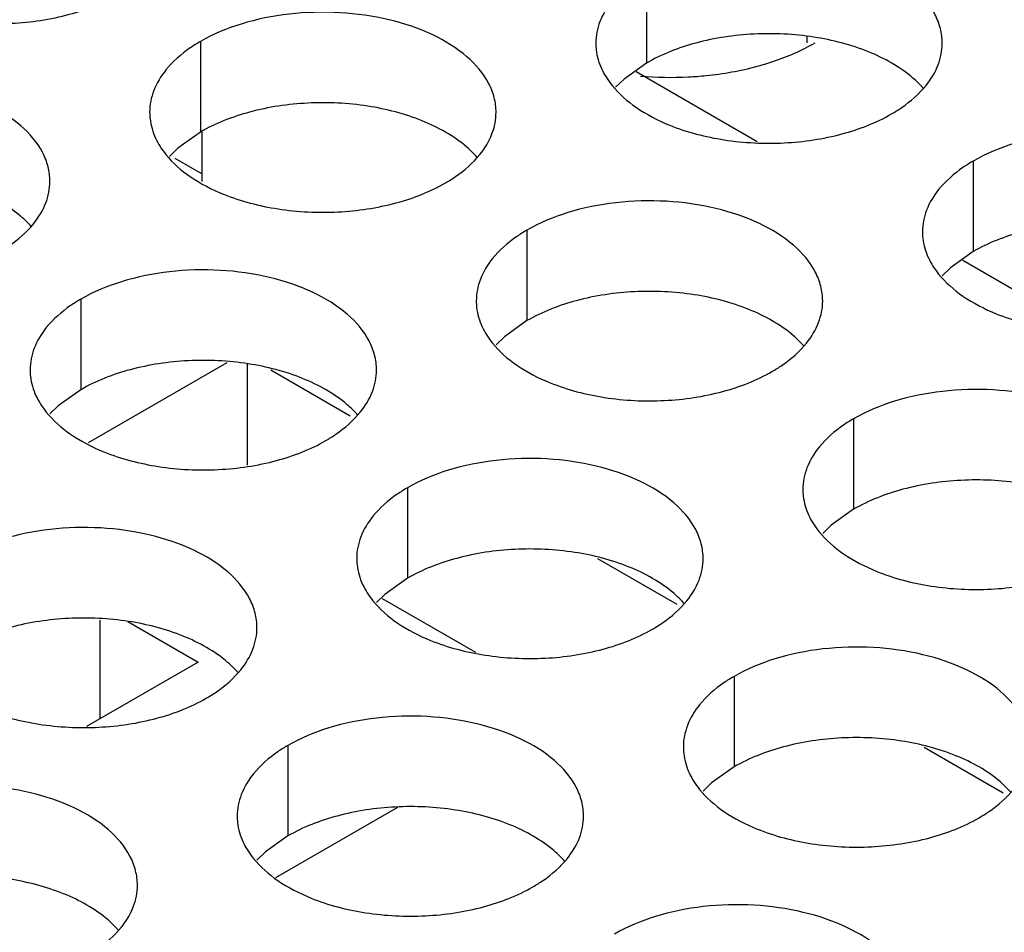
# Model space of a CAD drawing. Header units: inches. Extents: x 0 to 34, y 0 to 22.
# Tile 95 of 155: x 17.684 to 17.826, y 19.294 to 19.426. Entities that reach past the tile are written whole.
import ezdxf

# ---------------------------------------------------------------- set-up
doc = ezdxf.new("R2010")
doc.units = ezdxf.units.IN
doc.header["$LTSCALE"] = 1.87
doc.header["$MEASUREMENT"] = 0
doc.layers.get('0').update_dxf_attribs({"linetype": 'CONTINUOUS'})
doc.layers.add('02___PRT_ALL_AXES', color=7, linetype='CONTINUOUS')

msp = doc.modelspace()

# ---------------------------------------------------------------- linework, layer by layer
at = {"color": 7, "linetype": 'CONTINUOUS'}
for p, q in [((17.7979289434, 19.4223353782), (17.7979289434, 19.4232021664)), ((17.7732532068, 19.4181709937), (17.7907113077, 19.408090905)), ((17.7105676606, 19.4094539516), (17.7105676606, 19.4022989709)), ((17.8203936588, 19.3909526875), (17.8378517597, 19.3808725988)), ((17.7141833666, 19.3761645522), (17.694182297, 19.3646161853)), ((17.7171376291, 19.376015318), (17.7171376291, 19.3613946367)), ((17.7205304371, 19.3751290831), (17.7319763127, 19.368520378)), ((17.7676708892, 19.3479107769), (17.7791167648, 19.3413020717)), ((17.7501290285, 19.3343273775), (17.7366696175, 19.3420986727)), ((17.6959244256, 19.3247969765), (17.6959244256, 19.3390343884)), ((17.6998980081, 19.3388336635), (17.7100665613, 19.3329624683)), ((17.7100665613, 19.3329624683), (17.6939520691, 19.3236581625)), ((17.8148113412, 19.3206924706), (17.8262572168, 19.3140837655)), ((17.7212376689, 19.3018512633), (17.7388636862, 19.3120283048))]:
    msp.add_line(p, q, dxfattribs=at)
at = {"color": 3, "linetype": 'CONTINUOUS'}
msp.add_line((17.7105676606, 19.4034181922), (17.7067324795, 19.4056325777), dxfattribs=at)
at = {"layer": '02___PRT_ALL_AXES', "color": 7, "linetype": 'CONTINUOUS'}
for p, q in [((17.7747637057, 19.4324800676), (17.7747637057, 19.4194165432)), ((17.7103686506, 19.4225174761), (17.7103686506, 19.4094539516)), ((17.7747637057, 19.4194165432), (17.7715095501, 19.4171000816)), ((17.7715095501, 19.4171000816), (17.7702982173, 19.4159094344)), ((17.7103686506, 19.4094539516), (17.707114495, 19.4071374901)), ((17.707114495, 19.4071374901), (17.7059031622, 19.4059468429)), ((17.8219041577, 19.4052617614), (17.8219041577, 19.3921982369)), ((17.7575091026, 19.3952991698), (17.7575091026, 19.3822356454)), ((17.8219041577, 19.3921982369), (17.8186500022, 19.3898817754)), ((17.8186500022, 19.3898817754), (17.8174386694, 19.3886911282)), ((17.6931140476, 19.3853365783), (17.6931140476, 19.3722730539)), ((17.7575091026, 19.3822356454), (17.7542549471, 19.3799191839)), ((17.7542549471, 19.3799191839), (17.7530436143, 19.3787285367)), ((17.6931140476, 19.3722730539), (17.689859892, 19.3699565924)), ((17.689859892, 19.3699565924), (17.6886485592, 19.3687659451)), ((17.8046495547, 19.3680808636), (17.8046495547, 19.3550173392)), ((17.7402544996, 19.3581182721), (17.7402544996, 19.3450547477)), ((17.8046495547, 19.3550173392), (17.8013953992, 19.3527008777)), ((17.8013953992, 19.3527008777), (17.8001840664, 19.3515102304)), ((17.7402544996, 19.3450547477), (17.7370003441, 19.3427382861)), ((17.7370003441, 19.3427382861), (17.7357890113, 19.3415476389)), ((17.7873949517, 19.3308999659), (17.7873949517, 19.3178364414)), ((17.7229998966, 19.3209373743), (17.7229998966, 19.3078738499)), ((17.7873949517, 19.3178364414), (17.7841407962, 19.3155199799)), ((17.7841407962, 19.3155199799), (17.7829294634, 19.3143293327)), ((17.7229998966, 19.3078738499), (17.7197457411, 19.3055573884)), ((17.7197457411, 19.3055573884), (17.7185344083, 19.3043667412))]:
    msp.add_line(p, q, dxfattribs=at)
at = {"layer": '02___PRT_ALL_AXES', "color": 3, "linetype": 'CONTINUOUS'}
msp.add_arc((17.7782519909, 19.4683467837), 0.0509998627, 265.1185743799, 272.8806234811, dxfattribs=at)
for points, knots in [([(17.8174404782, 19.4222635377), (17.8174407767, 19.4229754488), (17.8172523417, 19.424434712), (17.816101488, 19.4273456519), (17.8131775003, 19.4307068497), (17.8081569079, 19.4337562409), (17.8018892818, 19.4358560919), (17.7948624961, 19.4368419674), (17.7876365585, 19.4366452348), (17.7808061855, 19.4352769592), (17.776614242, 19.4335485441), (17.7747637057, 19.4324800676)], [0, 0, 0, 0, 0.0428834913, 0.0875237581, 0.1869142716, 0.3042190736, 0.4379395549, 0.5823561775, 0.7295584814, 0.8712822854, 1, 1, 1, 1]), ([(17.6665664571, 19.4277047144), (17.6690847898, 19.4266865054), (17.6745673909, 19.4252753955), (17.6830403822, 19.4248663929), (17.6912743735, 19.4260854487), (17.6963690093, 19.4280434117), (17.6985835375, 19.4293220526)], [0, 0, 0, 0, 0.2471885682, 0.5098846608, 0.7673009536, 1, 1, 1, 1]), ([(17.7697836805, 19.4283735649), (17.7690609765, 19.4274797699), (17.7678855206, 19.4255636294), (17.7674427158, 19.4233409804), (17.7674422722, 19.4222828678)], [0, 0, 0, 0, 0.520681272, 1, 1, 1, 1]), ([(17.7530454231, 19.4123009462), (17.7530457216, 19.4130128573), (17.7528572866, 19.4144721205), (17.7517064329, 19.4173830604), (17.7487824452, 19.4207442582), (17.7437618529, 19.4237936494), (17.7374942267, 19.4258935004), (17.730467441, 19.4268793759), (17.7232415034, 19.4266826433), (17.7164111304, 19.4253143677), (17.712219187, 19.4235859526), (17.7103686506, 19.4225174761)], [0, 0, 0, 0, 0.0428834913, 0.0875237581, 0.1869142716, 0.3042190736, 0.4379395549, 0.5823561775, 0.7295584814, 0.8712822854, 1, 1, 1, 1]), ([(17.7103686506, 19.4225174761), (17.7098675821, 19.4222281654), (17.7080417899, 19.4210804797), (17.7063816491, 19.4196390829), (17.7053886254, 19.4184109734)], [0, 0, 0, 0, 0.2681225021, 1, 1, 1, 1]), ([(17.7674422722, 19.4222828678), (17.7674421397, 19.4219668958), (17.7675138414, 19.4206809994), (17.7678849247, 19.4194173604), (17.7682932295, 19.4185372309)], [0, 0, 0, 0, 0.2456633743, 1, 1, 1, 1]), ([(17.7907111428, 19.4189424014), (17.7914793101, 19.4191494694), (17.794372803, 19.4200194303), (17.7971754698, 19.4212221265), (17.7991035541, 19.4223353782)], [0, 0, 0, 0, 0.2632664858, 1, 1, 1, 1]), ([(17.8150990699, 19.4161728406), (17.8158217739, 19.4170666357), (17.8169972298, 19.4189827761), (17.8174400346, 19.4212054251), (17.8174404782, 19.4222635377)], [0, 0, 0, 0, 0.520681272, 1, 1, 1, 1]), ([(17.7053886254, 19.4184109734), (17.7046659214, 19.4175171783), (17.7034904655, 19.4156010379), (17.7030476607, 19.4133783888), (17.7030472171, 19.4123202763)], [0, 0, 0, 0, 0.520681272, 1, 1, 1, 1]), ([(17.7682932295, 19.4185372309), (17.7686853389, 19.417692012), (17.770064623, 19.4155607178), (17.7733756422, 19.4126866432), (17.7764197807, 19.4111291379), (17.7781019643, 19.4104489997)], [0, 0, 0, 0, 0.2155021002, 0.5803308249, 1, 1, 1, 1]), ([(17.7808149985, 19.4174113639), (17.7816665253, 19.4174542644), (17.7849984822, 19.4177074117), (17.7883081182, 19.4182946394), (17.7907111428, 19.4189424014)], [0, 0, 0, 0, 0.2551640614, 1, 1, 1, 1]), ([(17.688650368, 19.4023383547), (17.6886506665, 19.4030502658), (17.6884622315, 19.4045095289), (17.6873113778, 19.4074204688), (17.6843873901, 19.4107816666), (17.6793667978, 19.4138310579), (17.6730991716, 19.4159309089), (17.6660723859, 19.4169167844), (17.6588464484, 19.4167200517), (17.6520160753, 19.4153517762), (17.6478241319, 19.4136233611), (17.6459735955, 19.4125548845)], [0, 0, 0, 0, 0.0428834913, 0.0875237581, 0.1869142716, 0.3042190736, 0.4379395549, 0.5823561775, 0.7295584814, 0.8712822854, 1, 1, 1, 1]), ([(17.8101190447, 19.4120663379), (17.8106201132, 19.4123556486), (17.8124459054, 19.4135033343), (17.8141060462, 19.414944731), (17.8150990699, 19.4161728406)], [0, 0, 0, 0, 0.2681225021, 1, 1, 1, 1]), ([(17.7030472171, 19.4123202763), (17.7030470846, 19.4120043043), (17.7031187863, 19.4107184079), (17.7034898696, 19.4094547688), (17.7038981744, 19.4085746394)], [0, 0, 0, 0, 0.2456633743, 1, 1, 1, 1]), ([(17.7507040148, 19.406210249), (17.7514267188, 19.4071040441), (17.7526021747, 19.4090201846), (17.7530449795, 19.4112428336), (17.7530454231, 19.4123009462)], [0, 0, 0, 0, 0.520681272, 1, 1, 1, 1]), ([(17.7781019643, 19.4104489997), (17.780620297, 19.4094307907), (17.786102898, 19.4080196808), (17.7945758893, 19.4076106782), (17.8028098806, 19.408829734), (17.8079045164, 19.410787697), (17.8101190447, 19.4120663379)], [0, 0, 0, 0, 0.2471885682, 0.5098846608, 0.7673009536, 1, 1, 1, 1]), ([(17.8645809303, 19.3950452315), (17.8645812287, 19.3957571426), (17.8643927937, 19.3972164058), (17.8632419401, 19.4001273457), (17.8603179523, 19.4034885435), (17.85529736, 19.4065379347), (17.8490297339, 19.4086377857), (17.8420029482, 19.4096236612), (17.8347770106, 19.4094269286), (17.8279466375, 19.408058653), (17.8237546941, 19.4063302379), (17.8219041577, 19.4052617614)], [0, 0, 0, 0, 0.0428834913, 0.0875237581, 0.1869142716, 0.3042190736, 0.4379395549, 0.5823561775, 0.7295584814, 0.8712822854, 1, 1, 1, 1]), ([(17.7038981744, 19.4085746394), (17.7042902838, 19.4077294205), (17.705669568, 19.4055981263), (17.7089805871, 19.4027240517), (17.7120247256, 19.4011665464), (17.7137069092, 19.4004864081)], [0, 0, 0, 0, 0.2155021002, 0.5803308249, 1, 1, 1, 1]), ([(17.7457239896, 19.4021037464), (17.7462250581, 19.4023930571), (17.7480508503, 19.4035407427), (17.7497109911, 19.4049821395), (17.7507040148, 19.406210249)], [0, 0, 0, 0, 0.2681225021, 1, 1, 1, 1]), ([(17.8219041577, 19.4052617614), (17.8214030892, 19.4049724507), (17.819577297, 19.403824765), (17.8179171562, 19.4023833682), (17.8169241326, 19.4011552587)], [0, 0, 0, 0, 0.2681225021, 1, 1, 1, 1]), ([(17.6863089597, 19.3962476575), (17.6870316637, 19.3971414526), (17.6882071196, 19.399057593), (17.6886499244, 19.4012802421), (17.688650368, 19.4023383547)], [0, 0, 0, 0, 0.520681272, 1, 1, 1, 1]), ([(17.7137069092, 19.4004864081), (17.7162252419, 19.3994681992), (17.7217078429, 19.3980570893), (17.7301808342, 19.3976480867), (17.7384148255, 19.3988671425), (17.7435094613, 19.4008251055), (17.7457239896, 19.4021037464)], [0, 0, 0, 0, 0.2471885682, 0.5098846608, 0.7673009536, 1, 1, 1, 1]), ([(17.8169241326, 19.4011552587), (17.8162014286, 19.4002614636), (17.8150259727, 19.3983453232), (17.8145831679, 19.3961226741), (17.8145827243, 19.3950645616)], [0, 0, 0, 0, 0.520681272, 1, 1, 1, 1]), ([(17.8001858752, 19.38508264), (17.8001861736, 19.3857945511), (17.7999977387, 19.3872538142), (17.798846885, 19.3901647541), (17.7959228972, 19.3935259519), (17.7909023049, 19.3965753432), (17.7846346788, 19.3986751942), (17.7776078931, 19.3996610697), (17.7703819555, 19.399464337), (17.7635515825, 19.3980960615), (17.759359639, 19.3963676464), (17.7575091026, 19.3952991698)], [0, 0, 0, 0, 0.0428834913, 0.0875237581, 0.1869142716, 0.3042190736, 0.4379395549, 0.5823561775, 0.7295584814, 0.8712822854, 1, 1, 1, 1]), ([(17.6813289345, 19.3921411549), (17.681830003, 19.3924304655), (17.6836557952, 19.3935781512), (17.685315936, 19.395019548), (17.6863089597, 19.3962476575)], [0, 0, 0, 0, 0.2681225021, 1, 1, 1, 1]), ([(17.7575091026, 19.3952991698), (17.7570080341, 19.3950098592), (17.7551822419, 19.3938621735), (17.7535221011, 19.3924207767), (17.7525290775, 19.3911926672)], [0, 0, 0, 0, 0.2681225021, 1, 1, 1, 1]), ([(17.8145827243, 19.3950645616), (17.8145825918, 19.3947485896), (17.8146542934, 19.3934626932), (17.8150253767, 19.3921990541), (17.8154336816, 19.3913189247)], [0, 0, 0, 0, 0.2456633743, 1, 1, 1, 1]), ([(17.7525290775, 19.3911926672), (17.7518063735, 19.3902988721), (17.7506309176, 19.3883827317), (17.7501881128, 19.3861600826), (17.7501876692, 19.38510197)], [0, 0, 0, 0, 0.520681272, 1, 1, 1, 1]), ([(17.8154336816, 19.3913189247), (17.815825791, 19.3904737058), (17.8172050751, 19.3883424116), (17.8205160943, 19.385468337), (17.8235602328, 19.3839108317), (17.8252424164, 19.3832306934)], [0, 0, 0, 0, 0.2155021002, 0.5803308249, 1, 1, 1, 1]), ([(17.7357908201, 19.3751200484), (17.7357911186, 19.3758319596), (17.7356026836, 19.3772912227), (17.7344518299, 19.3802021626), (17.7315278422, 19.3835633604), (17.7265072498, 19.3866127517), (17.7202396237, 19.3887126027), (17.713212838, 19.3896984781), (17.7059869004, 19.3895017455), (17.6991565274, 19.3881334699), (17.694964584, 19.3864050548), (17.6931140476, 19.3853365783)], [0, 0, 0, 0, 0.0428834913, 0.0875237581, 0.1869142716, 0.3042190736, 0.4379395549, 0.5823561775, 0.7295584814, 0.8712822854, 1, 1, 1, 1]), ([(17.6931140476, 19.3853365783), (17.692612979, 19.3850472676), (17.6907871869, 19.383899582), (17.6891270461, 19.3824581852), (17.6881340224, 19.3812300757)], [0, 0, 0, 0, 0.2681225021, 1, 1, 1, 1]), ([(17.7501876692, 19.38510197), (17.7501875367, 19.384785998), (17.7502592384, 19.3835001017), (17.7506303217, 19.3822364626), (17.7510386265, 19.3813563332)], [0, 0, 0, 0, 0.2456633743, 1, 1, 1, 1]), ([(17.7978444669, 19.3789919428), (17.7985671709, 19.3798857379), (17.7997426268, 19.3818018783), (17.8001854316, 19.3840245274), (17.8001858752, 19.38508264)], [0, 0, 0, 0, 0.520681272, 1, 1, 1, 1]), ([(17.8252424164, 19.3832306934), (17.8277607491, 19.3822124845), (17.8332433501, 19.3808013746), (17.8417163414, 19.380392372), (17.8499503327, 19.3816114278), (17.8550449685, 19.3835693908), (17.8572594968, 19.3848480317)], [0, 0, 0, 0, 0.2471885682, 0.5098846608, 0.7673009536, 1, 1, 1, 1]), ([(17.6881340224, 19.3812300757), (17.6874113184, 19.3803362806), (17.6862358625, 19.3784201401), (17.6857930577, 19.3761974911), (17.6857926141, 19.3751393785)], [0, 0, 0, 0, 0.520681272, 1, 1, 1, 1]), ([(17.7510386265, 19.3813563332), (17.7514307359, 19.3805111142), (17.75281002, 19.3783798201), (17.7561210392, 19.3755057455), (17.7591651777, 19.3739482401), (17.7608473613, 19.3732681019)], [0, 0, 0, 0, 0.2155021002, 0.5803308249, 1, 1, 1, 1]), ([(17.7928644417, 19.3748854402), (17.7933655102, 19.3751747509), (17.7951913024, 19.3763224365), (17.7968514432, 19.3777638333), (17.7978444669, 19.3789919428)], [0, 0, 0, 0, 0.2681225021, 1, 1, 1, 1]), ([(17.6857926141, 19.3751393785), (17.6857924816, 19.3748234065), (17.6858641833, 19.3735375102), (17.6862352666, 19.3722738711), (17.6866435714, 19.3713937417)], [0, 0, 0, 0, 0.2456633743, 1, 1, 1, 1]), ([(17.7334494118, 19.3690293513), (17.7341721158, 19.3699231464), (17.7353475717, 19.3718392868), (17.7357903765, 19.3740619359), (17.7357908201, 19.3751200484)], [0, 0, 0, 0, 0.520681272, 1, 1, 1, 1]), ([(17.7608473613, 19.3732681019), (17.763365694, 19.372249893), (17.768848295, 19.370838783), (17.7773212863, 19.3704297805), (17.7855552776, 19.3716488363), (17.7906499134, 19.3736067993), (17.7928644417, 19.3748854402)], [0, 0, 0, 0, 0.2471885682, 0.5098846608, 0.7673009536, 1, 1, 1, 1]), ([(17.8473263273, 19.3578643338), (17.8473266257, 19.3585762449), (17.8471381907, 19.360035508), (17.8459873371, 19.3629464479), (17.8430633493, 19.3663076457), (17.838042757, 19.369357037), (17.8317751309, 19.371456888), (17.8247483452, 19.3724427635), (17.8175224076, 19.3722460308), (17.8106920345, 19.3708777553), (17.8065000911, 19.3691493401), (17.8046495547, 19.3680808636)], [0, 0, 0, 0, 0.0428834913, 0.0875237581, 0.1869142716, 0.3042190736, 0.4379395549, 0.5823561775, 0.7295584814, 0.8712822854, 1, 1, 1, 1]), ([(17.6866435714, 19.3713937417), (17.6870356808, 19.3705485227), (17.6884149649, 19.3684172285), (17.6917259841, 19.365543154), (17.6947701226, 19.3639856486), (17.6964523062, 19.3633055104)], [0, 0, 0, 0, 0.2155021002, 0.5803308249, 1, 1, 1, 1]), ([(17.7284693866, 19.3649228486), (17.7289704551, 19.3652121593), (17.7307962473, 19.366359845), (17.7324563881, 19.3678012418), (17.7334494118, 19.3690293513)], [0, 0, 0, 0, 0.2681225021, 1, 1, 1, 1]), ([(17.8046495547, 19.3680808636), (17.8041484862, 19.3677915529), (17.802322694, 19.3666438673), (17.8006625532, 19.3652024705), (17.7996695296, 19.363974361)], [0, 0, 0, 0, 0.2681225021, 1, 1, 1, 1]), ([(17.6964523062, 19.3633055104), (17.6989706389, 19.3622873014), (17.7044532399, 19.3608761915), (17.7129262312, 19.360467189), (17.7211602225, 19.3616862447), (17.7262548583, 19.3636442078), (17.7284693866, 19.3649228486)], [0, 0, 0, 0, 0.2471885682, 0.5098846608, 0.7673009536, 1, 1, 1, 1]), ([(17.7996695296, 19.363974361), (17.7989468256, 19.3630805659), (17.7977713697, 19.3611644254), (17.7973285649, 19.3589417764), (17.7973281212, 19.3578836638)], [0, 0, 0, 0, 0.520681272, 1, 1, 1, 1]), ([(17.7829312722, 19.3479017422), (17.7829315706, 19.3486136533), (17.7827431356, 19.3500729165), (17.781592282, 19.3529838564), (17.7786682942, 19.3563450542), (17.7736477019, 19.3593944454), (17.7673800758, 19.3614942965), (17.7603532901, 19.3624801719), (17.7531273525, 19.3622834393), (17.7462969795, 19.3609151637), (17.742105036, 19.3591867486), (17.7402544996, 19.3581182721)], [0, 0, 0, 0, 0.0428834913, 0.0875237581, 0.1869142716, 0.3042190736, 0.4379395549, 0.5823561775, 0.7295584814, 0.8712822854, 1, 1, 1, 1]), ([(17.7402544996, 19.3581182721), (17.7397534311, 19.3578289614), (17.7379276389, 19.3566812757), (17.7362674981, 19.355239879), (17.7352744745, 19.3540117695)], [0, 0, 0, 0, 0.2681225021, 1, 1, 1, 1]), ([(17.7973281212, 19.3578836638), (17.7973279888, 19.3575676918), (17.7973996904, 19.3562817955), (17.7977707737, 19.3550181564), (17.7981790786, 19.354138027)], [0, 0, 0, 0, 0.2456633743, 1, 1, 1, 1]), ([(17.7352744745, 19.3540117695), (17.7345517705, 19.3531179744), (17.7333763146, 19.3512018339), (17.7329335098, 19.3489791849), (17.7329330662, 19.3479210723)], [0, 0, 0, 0, 0.520681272, 1, 1, 1, 1]), ([(17.7981790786, 19.354138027), (17.798571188, 19.353292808), (17.7999504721, 19.3511615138), (17.8032614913, 19.3482874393), (17.8063056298, 19.3467299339), (17.8079878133, 19.3460497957)], [0, 0, 0, 0, 0.2155021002, 0.5803308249, 1, 1, 1, 1]), ([(17.7185362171, 19.3379391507), (17.7185365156, 19.3386510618), (17.7183480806, 19.340110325), (17.7171972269, 19.3430212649), (17.7142732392, 19.3463824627), (17.7092526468, 19.3494318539), (17.7029850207, 19.3515317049), (17.695958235, 19.3525175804), (17.6887322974, 19.3523208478), (17.6819019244, 19.3509525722), (17.6777099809, 19.3492241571), (17.6758594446, 19.3481556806)], [0, 0, 0, 0, 0.0428834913, 0.0875237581, 0.1869142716, 0.3042190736, 0.4379395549, 0.5823561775, 0.7295584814, 0.8712822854, 1, 1, 1, 1]), ([(17.7329330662, 19.3479210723), (17.7329329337, 19.3476051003), (17.7330046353, 19.346319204), (17.7333757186, 19.3450555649), (17.7337840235, 19.3441754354)], [0, 0, 0, 0, 0.2456633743, 1, 1, 1, 1]), ([(17.7805898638, 19.3418110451), (17.7813125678, 19.3427048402), (17.7824880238, 19.3446209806), (17.7829308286, 19.3468436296), (17.7829312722, 19.3479017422)], [0, 0, 0, 0, 0.520681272, 1, 1, 1, 1]), ([(17.8079878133, 19.3460497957), (17.8105061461, 19.3450315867), (17.8159887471, 19.3436204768), (17.8244617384, 19.3432114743), (17.8326957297, 19.34443053), (17.8377903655, 19.3463884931), (17.8400048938, 19.347667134)], [0, 0, 0, 0, 0.2471885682, 0.5098846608, 0.7673009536, 1, 1, 1, 1]), ([(17.7337840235, 19.3441754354), (17.7341761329, 19.3433302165), (17.735555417, 19.3411989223), (17.7388664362, 19.3383248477), (17.7419105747, 19.3367673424), (17.7435927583, 19.3360872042)], [0, 0, 0, 0, 0.2155021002, 0.5803308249, 1, 1, 1, 1]), ([(17.7756098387, 19.3377045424), (17.7761109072, 19.3379938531), (17.7779366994, 19.3391415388), (17.7795968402, 19.3405829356), (17.7805898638, 19.3418110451)], [0, 0, 0, 0, 0.2681225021, 1, 1, 1, 1]), ([(17.7161948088, 19.3318484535), (17.7169175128, 19.3327422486), (17.7180929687, 19.3346583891), (17.7185357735, 19.3368810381), (17.7185362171, 19.3379391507)], [0, 0, 0, 0, 0.520681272, 1, 1, 1, 1]), ([(17.7435927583, 19.3360872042), (17.746111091, 19.3350689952), (17.751593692, 19.3336578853), (17.7600666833, 19.3332488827), (17.7683006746, 19.3344679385), (17.7733953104, 19.3364259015), (17.7756098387, 19.3377045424)], [0, 0, 0, 0, 0.2471885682, 0.5098846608, 0.7673009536, 1, 1, 1, 1]), ([(17.8300717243, 19.320683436), (17.8300720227, 19.3213953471), (17.8298835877, 19.3228546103), (17.8287327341, 19.3257655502), (17.8258087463, 19.329126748), (17.820788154, 19.3321761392), (17.8145205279, 19.3342759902), (17.8074937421, 19.3352618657), (17.8002678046, 19.3350651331), (17.7934374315, 19.3336968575), (17.7892454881, 19.3319684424), (17.7873949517, 19.3308999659)], [0, 0, 0, 0, 0.0428834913, 0.0875237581, 0.1869142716, 0.3042190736, 0.4379395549, 0.5823561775, 0.7295584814, 0.8712822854, 1, 1, 1, 1]), ([(17.7112147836, 19.3277419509), (17.7117158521, 19.3280312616), (17.7135416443, 19.3291789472), (17.7152017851, 19.330620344), (17.7161948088, 19.3318484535)], [0, 0, 0, 0, 0.2681225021, 1, 1, 1, 1]), ([(17.7873949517, 19.3308999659), (17.7868938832, 19.3306106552), (17.785068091, 19.3294629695), (17.7834079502, 19.3280215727), (17.7824149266, 19.3267934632)], [0, 0, 0, 0, 0.2681225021, 1, 1, 1, 1]), ([(17.6791977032, 19.3261246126), (17.6817160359, 19.3251064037), (17.6871986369, 19.3236952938), (17.6956716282, 19.3232862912), (17.7039056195, 19.324505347), (17.7090002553, 19.32646331), (17.7112147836, 19.3277419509)], [0, 0, 0, 0, 0.2471885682, 0.5098846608, 0.7673009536, 1, 1, 1, 1]), ([(17.7824149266, 19.3267934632), (17.7816922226, 19.3258996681), (17.7805167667, 19.3239835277), (17.7800739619, 19.3217608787), (17.7800735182, 19.3207027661)], [0, 0, 0, 0, 0.520681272, 1, 1, 1, 1]), ([(17.7656766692, 19.3107208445), (17.7656769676, 19.3114327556), (17.7654885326, 19.3128920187), (17.764337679, 19.3158029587), (17.7614136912, 19.3191641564), (17.7563930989, 19.3222135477), (17.7501254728, 19.3243133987), (17.7430986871, 19.3252992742), (17.7358727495, 19.3251025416), (17.7290423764, 19.323734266), (17.724850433, 19.3220058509), (17.7229998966, 19.3209373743)], [0, 0, 0, 0, 0.0428834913, 0.0875237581, 0.1869142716, 0.3042190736, 0.4379395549, 0.5823561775, 0.7295584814, 0.8712822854, 1, 1, 1, 1]), ([(17.7229998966, 19.3209373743), (17.7224988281, 19.3206480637), (17.7206730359, 19.319500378), (17.7190128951, 19.3180589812), (17.7180198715, 19.3168308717)], [0, 0, 0, 0, 0.2681225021, 1, 1, 1, 1]), ([(17.7800735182, 19.3207027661), (17.7800733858, 19.3203867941), (17.7801450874, 19.3191008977), (17.7805161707, 19.3178372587), (17.7809244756, 19.3169571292)], [0, 0, 0, 0, 0.2456633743, 1, 1, 1, 1]), ([(17.7180198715, 19.3168308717), (17.7172971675, 19.3159370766), (17.7161217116, 19.3140209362), (17.7156789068, 19.3117982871), (17.7156784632, 19.3107401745)], [0, 0, 0, 0, 0.520681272, 1, 1, 1, 1]), ([(17.7809244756, 19.3169571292), (17.781316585, 19.3161119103), (17.7826958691, 19.3139806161), (17.7860068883, 19.3111065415), (17.7890510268, 19.3095490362), (17.7907332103, 19.3088688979)], [0, 0, 0, 0, 0.2155021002, 0.5803308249, 1, 1, 1, 1]), ([(17.7012816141, 19.300758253), (17.7012819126, 19.3014701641), (17.7010934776, 19.3029294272), (17.6999426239, 19.3058403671), (17.6970186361, 19.3092015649), (17.6919980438, 19.3122509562), (17.6857304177, 19.3143508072), (17.678703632, 19.3153366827), (17.6714776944, 19.31513995), (17.6646473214, 19.3137716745), (17.6604553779, 19.3120432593), (17.6586048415, 19.3109747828)], [0, 0, 0, 0, 0.0428834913, 0.0875237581, 0.1869142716, 0.3042190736, 0.4379395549, 0.5823561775, 0.7295584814, 0.8712822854, 1, 1, 1, 1]), ([(17.8227502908, 19.3104862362), (17.8232513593, 19.3107755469), (17.8250771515, 19.3119232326), (17.8267372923, 19.3133646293), (17.8277303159, 19.3145927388)], [0, 0, 0, 0, 0.2681225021, 1, 1, 1, 1]), ([(17.7156784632, 19.3107401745), (17.7156783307, 19.3104242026), (17.7157500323, 19.3091383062), (17.7161211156, 19.3078746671), (17.7165294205, 19.3069945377)], [0, 0, 0, 0, 0.2456633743, 1, 1, 1, 1]), ([(17.7633352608, 19.3046301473), (17.7640579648, 19.3055239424), (17.7652334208, 19.3074400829), (17.7656762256, 19.3096627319), (17.7656766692, 19.3107208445)], [0, 0, 0, 0, 0.520681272, 1, 1, 1, 1]), ([(17.7907332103, 19.3088688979), (17.7932515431, 19.307850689), (17.7987341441, 19.3064395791), (17.8072071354, 19.3060305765), (17.8154411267, 19.3072496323), (17.8205357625, 19.3092075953), (17.8227502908, 19.3104862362)], [0, 0, 0, 0, 0.2471885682, 0.5098846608, 0.7673009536, 1, 1, 1, 1]), ([(17.7165294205, 19.3069945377), (17.7169215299, 19.3061493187), (17.718300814, 19.3040180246), (17.7216118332, 19.30114395), (17.7246559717, 19.2995864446), (17.7263381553, 19.2989063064)], [0, 0, 0, 0, 0.2155021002, 0.5803308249, 1, 1, 1, 1]), ([(17.7583552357, 19.3005236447), (17.7588563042, 19.3008129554), (17.7606820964, 19.301960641), (17.7623422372, 19.3034020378), (17.7633352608, 19.3046301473)], [0, 0, 0, 0, 0.2681225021, 1, 1, 1, 1]), ([(17.6989402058, 19.2946675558), (17.6996629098, 19.2955613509), (17.7008383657, 19.2974774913), (17.7012811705, 19.2997001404), (17.7012816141, 19.300758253)], [0, 0, 0, 0, 0.520681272, 1, 1, 1, 1]), ([(17.7263381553, 19.2989063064), (17.728856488, 19.2978880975), (17.734339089, 19.2964769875), (17.7428120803, 19.296067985), (17.7510460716, 19.2972870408), (17.7561407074, 19.2992450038), (17.7583552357, 19.3005236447)], [0, 0, 0, 0, 0.2471885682, 0.5098846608, 0.7673009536, 1, 1, 1, 1]), ([(17.8128171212, 19.2835025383), (17.8128174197, 19.2842144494), (17.8126289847, 19.2856737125), (17.8114781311, 19.2885846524), (17.8085541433, 19.2919458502), (17.803533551, 19.2949952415), (17.7972659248, 19.2970950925), (17.7902391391, 19.298080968), (17.7830132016, 19.2978842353), (17.7761828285, 19.2965159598), (17.7719908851, 19.2947875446), (17.7701403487, 19.2937190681)], [0, 0, 0, 0, 0.0428834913, 0.0875237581, 0.1869142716, 0.3042190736, 0.4379395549, 0.5823561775, 0.7295584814, 0.8712822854, 1, 1, 1, 1]), ([(17.6939601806, 19.2905610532), (17.6944612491, 19.2908503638), (17.6962870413, 19.2919980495), (17.6979471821, 19.2934394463), (17.6989402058, 19.2946675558)], [0, 0, 0, 0, 0.2681225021, 1, 1, 1, 1])]:
    msp.add_open_spline(points, degree=3, knots=knots, dxfattribs=at)
at = {"layer": '02___PRT_ALL_AXES', "color": 7, "linetype": 'CONTINUOUS'}
for points, knots in [([(17.8067807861, 19.4210338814), (17.8042624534, 19.4220520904), (17.7987798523, 19.4234632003), (17.790306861, 19.4238722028), (17.7820728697, 19.4226531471), (17.7769782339, 19.420695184), (17.7747637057, 19.4194165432)], [0, 0, 0, 0, 0.2471885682, 0.5098846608, 0.7673009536, 1, 1, 1, 1]), ([(17.8147568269, 19.41571599), (17.8142783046, 19.4162633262), (17.8119735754, 19.4185161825), (17.8090850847, 19.4201022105), (17.8067807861, 19.4210338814)], [0, 0, 0, 0, 0.2263074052, 1, 1, 1, 1]), ([(17.742385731, 19.4110712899), (17.7398673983, 19.4120894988), (17.7343847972, 19.4135006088), (17.725911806, 19.4139096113), (17.7176778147, 19.4126905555), (17.7125831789, 19.4107325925), (17.7103686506, 19.4094539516)], [0, 0, 0, 0, 0.2471885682, 0.5098846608, 0.7673009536, 1, 1, 1, 1]), ([(17.7503617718, 19.4057533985), (17.7498832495, 19.4063007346), (17.7475785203, 19.408553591), (17.7446900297, 19.4101396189), (17.742385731, 19.4110712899)], [0, 0, 0, 0, 0.2263074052, 1, 1, 1, 1]), ([(17.6859667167, 19.395790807), (17.6854881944, 19.3963381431), (17.6831834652, 19.3985909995), (17.6802949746, 19.4001770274), (17.6779906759, 19.4011086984)], [0, 0, 0, 0, 0.2263074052, 1, 1, 1, 1]), ([(17.8539212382, 19.3938155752), (17.8514029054, 19.3948337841), (17.8459203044, 19.3962448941), (17.8374473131, 19.3966538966), (17.8292133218, 19.3954348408), (17.824118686, 19.3934768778), (17.8219041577, 19.3921982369)], [0, 0, 0, 0, 0.2471885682, 0.5098846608, 0.7673009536, 1, 1, 1, 1]), ([(17.7895261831, 19.3838529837), (17.7870078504, 19.3848711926), (17.7815252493, 19.3862823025), (17.773052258, 19.3866913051), (17.7648182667, 19.3854722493), (17.7597236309, 19.3835142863), (17.7575091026, 19.3822356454)], [0, 0, 0, 0, 0.2471885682, 0.5098846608, 0.7673009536, 1, 1, 1, 1]), ([(17.7975022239, 19.3785350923), (17.7970237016, 19.3790824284), (17.7947189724, 19.3813352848), (17.7918304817, 19.3829213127), (17.7895261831, 19.3838529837)], [0, 0, 0, 0, 0.2263074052, 1, 1, 1, 1]), ([(17.725131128, 19.3738903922), (17.7226127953, 19.3749086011), (17.7171301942, 19.376319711), (17.7086572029, 19.3767287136), (17.7004232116, 19.3755096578), (17.6953285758, 19.3735516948), (17.6931140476, 19.3722730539)], [0, 0, 0, 0, 0.2471885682, 0.5098846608, 0.7673009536, 1, 1, 1, 1]), ([(17.7331071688, 19.3685725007), (17.7326286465, 19.3691198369), (17.7303239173, 19.3713726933), (17.7274354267, 19.3729587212), (17.725131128, 19.3738903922)], [0, 0, 0, 0, 0.2263074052, 1, 1, 1, 1]), ([(17.8366666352, 19.3566346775), (17.8341483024, 19.3576528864), (17.8286657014, 19.3590639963), (17.8201927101, 19.3594729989), (17.8119587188, 19.3582539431), (17.806864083, 19.3562959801), (17.8046495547, 19.3550173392)], [0, 0, 0, 0, 0.2471885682, 0.5098846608, 0.7673009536, 1, 1, 1, 1]), ([(17.7722715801, 19.3466720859), (17.7697532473, 19.3476902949), (17.7642706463, 19.3491014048), (17.755797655, 19.3495104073), (17.7475636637, 19.3482913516), (17.7424690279, 19.3463333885), (17.7402544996, 19.3450547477)], [0, 0, 0, 0, 0.2471885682, 0.5098846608, 0.7673009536, 1, 1, 1, 1]), ([(17.7802476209, 19.3413541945), (17.7797690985, 19.3419015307), (17.7774643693, 19.344154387), (17.7745758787, 19.345740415), (17.7722715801, 19.3466720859)], [0, 0, 0, 0, 0.2263074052, 1, 1, 1, 1]), ([(17.707876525, 19.3367094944), (17.7053581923, 19.3377277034), (17.6998755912, 19.3391388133), (17.6914025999, 19.3395478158), (17.6831686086, 19.33832876), (17.6780739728, 19.336370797), (17.6758594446, 19.3350921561)], [0, 0, 0, 0, 0.2471885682, 0.5098846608, 0.7673009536, 1, 1, 1, 1]), ([(17.7158525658, 19.331391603), (17.7153740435, 19.3319389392), (17.7130693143, 19.3341917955), (17.7101808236, 19.3357778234), (17.707876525, 19.3367094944)], [0, 0, 0, 0, 0.2263074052, 1, 1, 1, 1]), ([(17.8194120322, 19.3194537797), (17.8168936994, 19.3204719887), (17.8114110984, 19.3218830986), (17.8029381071, 19.3222921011), (17.7947041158, 19.3210730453), (17.78960948, 19.3191150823), (17.7873949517, 19.3178364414)], [0, 0, 0, 0, 0.2471885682, 0.5098846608, 0.7673009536, 1, 1, 1, 1]), ([(17.827388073, 19.3141358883), (17.8269095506, 19.3146832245), (17.8246048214, 19.3169360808), (17.8217163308, 19.3185221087), (17.8194120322, 19.3194537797)], [0, 0, 0, 0, 0.2263074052, 1, 1, 1, 1]), ([(17.7550169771, 19.3094911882), (17.7524986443, 19.3105093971), (17.7470160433, 19.3119205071), (17.738543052, 19.3123295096), (17.7303090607, 19.3111104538), (17.7252144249, 19.3091524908), (17.7229998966, 19.3078738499)], [0, 0, 0, 0, 0.2471885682, 0.5098846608, 0.7673009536, 1, 1, 1, 1]), ([(17.7629930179, 19.3041732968), (17.7625144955, 19.3047206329), (17.7602097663, 19.3069734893), (17.7573212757, 19.3085595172), (17.7550169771, 19.3094911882)], [0, 0, 0, 0, 0.2263074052, 1, 1, 1, 1]), ([(17.690621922, 19.2995285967), (17.6881035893, 19.3005468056), (17.6826209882, 19.3019579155), (17.6741479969, 19.3023669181), (17.6659140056, 19.3011478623), (17.6608193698, 19.2991898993), (17.6586048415, 19.2979112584)], [0, 0, 0, 0, 0.2471885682, 0.5098846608, 0.7673009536, 1, 1, 1, 1]), ([(17.6985979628, 19.2942107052), (17.6981194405, 19.2947580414), (17.6958147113, 19.2970108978), (17.6929262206, 19.2985969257), (17.690621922, 19.2995285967)], [0, 0, 0, 0, 0.2263074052, 1, 1, 1, 1])]:
    msp.add_open_spline(points, degree=3, knots=knots, dxfattribs=at)

doc.saveas('drawing.dxf')
